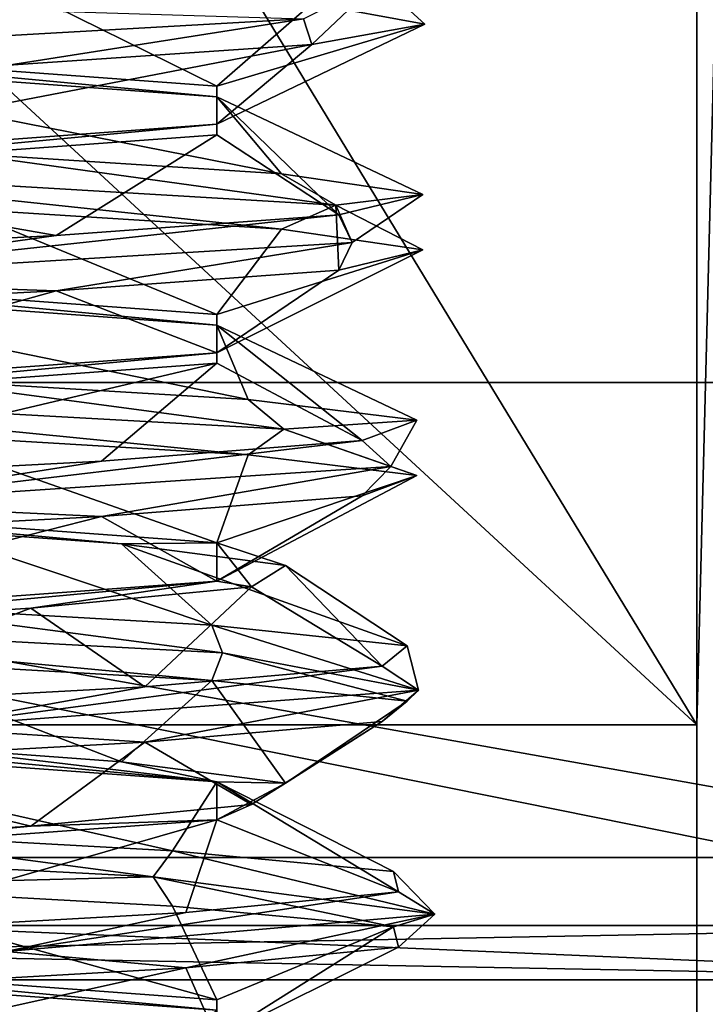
# Model space of a CAD drawing. Header units: millimetres. Extents: x -50 to 50, y -120 to 419.
# Tile 224 of 241: x 1.13 to 3.53, y 374.27 to 377.72. Entities that reach past the tile are written whole.
import ezdxf

# ---------------------------------------------------------------- set-up
doc = ezdxf.new("R2010")
doc.units = ezdxf.units.MM
doc.header["$LTSCALE"] = 81.481481
for name, color, linetype in [('164', 7, 'CONTINUOUS'), ('165', 7, 'CONTINUOUS'), ('180', 7, 'CONTINUOUS'), ('182', 7, 'CONTINUOUS'), ('188', 7, 'CONTINUOUS'), ('189', 7, 'CONTINUOUS'), ('191', 7, 'CONTINUOUS'), ('194', 7, 'CONTINUOUS'), ('205', 7, 'CONTINUOUS'), ('206', 7, 'CONTINUOUS'), ('2451', 7, 'CONTINUOUS'), ('2595', 7, 'CONTINUOUS'), ('2621', 7, 'CONTINUOUS'), ('2760', 7, 'CONTINUOUS'), ('2761', 7, 'CONTINUOUS'), ('2762', 7, 'CONTINUOUS'), ('2763', 7, 'CONTINUOUS'), ('2764', 7, 'CONTINUOUS'), ('2765', 7, 'CONTINUOUS'), ('2834', 7, 'CONTINUOUS'), ('2835', 7, 'CONTINUOUS'), ('2836', 7, 'CONTINUOUS'), ('2837', 7, 'CONTINUOUS'), ('2838', 7, 'CONTINUOUS')]:
    doc.layers.add(name, color=color, linetype=linetype)

msp = doc.modelspace()

# ---------------------------------------------------------------- linework, layer by layer
at = {"layer": '164', "linetype": 'CONTINUOUS'}
for points in [[(6.4894, 370.0278), (-6.4894, 370.0278), (-16.9894, 377.6565), (6.4894, 370.0278)], [(6.4894, 370.0278), (-16.9894, 377.6565), (-5.0833, 374.3551), (6.4894, 370.0278)], [(5.0833, 374.3551), (6.4894, 370.0278), (-5.0833, 374.3551), (5.0833, 374.3551)]]:
    msp.add_3dface(points, dxfattribs=at)
at = {"layer": '165', "linetype": 'CONTINUOUS'}
for points in [[(-5.0215, 374.5453, 2.3), (5.0215, 374.5453, 2.3), (-5.0215, 374.5453, 0.2), (-5.0215, 374.5453, 2.3)], [(-5.0215, 374.5453, 0.2), (5.0215, 374.5453, 2.3), (5.0215, 374.5453, 0.2), (-5.0215, 374.5453, 0.2)]]:
    msp.add_3dface(points, dxfattribs=at)
at = {"layer": '180', "linetype": 'CONTINUOUS'}
for points in [[(5.0833, 374.3551, 2.5), (-5.0215, 374.5453, 2.3), (-5.0833, 374.3551, 2.5), (5.0833, 374.3551, 2.5)], [(5.0215, 374.5453, 2.3), (-5.0215, 374.5453, 2.3), (5.0833, 374.3551, 2.5), (5.0215, 374.5453, 2.3)]]:
    msp.add_3dface(points, dxfattribs=at)
at = {"layer": '182', "linetype": 'CONTINUOUS'}
for points in [[(5.0833, 374.3551), (-5.0833, 374.3551), (5.0215, 374.5453, 0.2), (5.0833, 374.3551)], [(-5.0833, 374.3551), (-5.0215, 374.5453, 0.2), (5.0215, 374.5453, 0.2), (-5.0833, 374.3551)]]:
    msp.add_3dface(points, dxfattribs=at)
at = {"layer": '188', "linetype": 'CONTINUOUS'}
for points in [[(5.0833, 374.3551, 2.5), (-5.0833, 374.3551, 2.5), (-4.9443, 374.7831, 2.5), (5.0833, 374.3551, 2.5)], [(4.9443, 374.7831, 2.5), (5.0833, 374.3551, 2.5), (-4.9443, 374.7831, 2.5), (4.9443, 374.7831, 2.5)]]:
    msp.add_3dface(points, dxfattribs=at)
at = {"layer": '189', "linetype": 'CONTINUOUS'}
for points in [[(4.9443, 374.7831, 2.5), (-4.9443, 374.7831, 2.5), (4.9443, 374.7831), (4.9443, 374.7831, 2.5)], [(4.9443, 374.7831), (-4.9443, 374.7831, 2.5), (-4.9443, 374.7831), (4.9443, 374.7831)]]:
    msp.add_3dface(points, dxfattribs=at)
at = {"layer": '191', "linetype": 'CONTINUOUS'}
for points in [[(4.4035, 376.4474), (-4.4035, 376.4474), (4.4035, 376.4474, 4), (4.4035, 376.4474)], [(4.4035, 376.4474, 4), (-4.4035, 376.4474), (-4.4035, 376.4474, 4), (4.4035, 376.4474, 4)]]:
    msp.add_3dface(points, dxfattribs=at)
at = {"layer": '194', "linetype": 'CONTINUOUS'}
for points in [[(-5.6244, 372.6909, 6), (5.6244, 372.6909, 6), (-5.0215, 374.5453, 6), (-5.6244, 372.6909, 6)], [(-5.0215, 374.5453, 6), (5.6244, 372.6909, 6), (5.0215, 374.5453, 6), (-5.0215, 374.5453, 6)]]:
    msp.add_3dface(points, dxfattribs=at)
at = {"layer": '205', "linetype": 'CONTINUOUS'}
for points in [[(-4.4035, 376.4474, 4), (-5.0215, 374.5453, 6), (5.0215, 374.5453, 6), (-4.4035, 376.4474, 4)], [(4.4035, 376.4474, 4), (-4.4035, 376.4474, 4), (5.0215, 374.5453, 6), (4.4035, 376.4474, 4)]]:
    msp.add_3dface(points, dxfattribs=at)
at = {"layer": '206', "linetype": 'CONTINUOUS'}
for points in [[(4.9443, 374.7831), (-4.9443, 374.7831), (-4.4035, 376.4474), (4.9443, 374.7831)], [(4.9443, 374.7831), (-4.4035, 376.4474), (4.4035, 376.4474), (4.9443, 374.7831)]]:
    msp.add_3dface(points, dxfattribs=at)
at = {"layer": '2451', "linetype": 'CONTINUOUS'}
for points in [[(-7.2622, 367.6503, 71), (7.2622, 367.6503, 71), (-7.2622, 412.3497, 71), (-7.2622, 367.6503, 71)], [(-7.2622, 412.3497, 71), (7.2622, 367.6503, 71), (7.2622, 412.3497, 71), (-7.2622, 412.3497, 71)]]:
    msp.add_3dface(points, dxfattribs=at)
at = {"layer": '2595', "linetype": 'CONTINUOUS'}
for points in [[(0, 381, 59), (3.5, 375.2476, 59), (-3.5, 381.7084, 59), (0, 381, 59)], [(-3.5, 381.7084, 59), (3.5, 375.2476, 59), (-3.5, 375.2476, 59), (-3.5, 381.7084, 59)], [(3.5, 381.7084, 59), (3.5, 375.2476, 59), (0, 381, 59), (3.5, 381.7084, 59)], [(3.5, 368.7868, 59), (-3.5, 368.7868, 59), (-3.5, 375.2476, 59), (3.5, 368.7868, 59)], [(3.5, 375.2476, 59), (3.5, 368.7868, 59), (-3.5, 375.2476, 59), (3.5, 375.2476, 59)]]:
    msp.add_3dface(points, dxfattribs=at)
at = {"layer": '2621', "linetype": 'CONTINUOUS'}
for points in [[(3.5, 368.7868, 59), (3.5, 375.2476, 59), (3.6672, 381.805, 59.0288), (3.5, 368.7868, 59)], [(3.5, 368.7868, 59), (3.6672, 381.805, 59.0288), (3.6362, 368.8649, 59.0189), (3.5, 368.7868, 59)], [(3.5, 375.2476, 59), (3.5, 381.7084, 59), (3.6672, 381.805, 59.0288), (3.5, 375.2476, 59)]]:
    msp.add_3dface(points, dxfattribs=at)
at = {"layer": '2760', "linetype": 'CONTINUOUS'}
for points in [[(1.8385, 375.5, 62.1615), (2.5249, 375.3693, 64.6205), (1.8009, 375.597, 62.1991), (1.8385, 375.5, 62.1615)], [(1.8009, 375.597, 62.1991), (2.5249, 375.3693, 64.6205), (2.4849, 375.5251, 63.442), (1.8009, 375.597, 62.1991)], [(2.4849, 375.5251, 63.442), (2.5249, 375.3693, 64.6205), (2.3979, 375.4532, 64.858), (2.4849, 375.5251, 63.442)], [(2.4849, 375.3311, 63.442), (1.8385, 375.5, 62.1615), (1.8009, 375.403, 62.1991), (2.4849, 375.3311, 63.442)], [(2.5249, 375.3693, 64.6205), (1.8385, 375.5, 62.1615), (2.4849, 375.3311, 63.442), (2.5249, 375.3693, 64.6205)], [(2.5249, 375.3693, 64.6205), (0.7769, 375.2386, 66.4812), (2.3979, 375.4532, 64.858), (2.5249, 375.3693, 64.6205)], [(2.3979, 375.4532, 64.858), (0.7769, 375.2386, 66.4812), (1.5669, 375.3814, 66.0078), (2.3979, 375.4532, 64.858)], [(1.5669, 375.3814, 66.0078), (0.7769, 375.2386, 66.4812), (0.2496, 375.3095, 66.5345), (1.5669, 375.3814, 66.0078)], [(0.7769, 375.2386, 66.4812), (2.5249, 375.3693, 64.6205), (1.5669, 375.1874, 66.0078), (0.7769, 375.2386, 66.4812)], [(1.5669, 375.1874, 66.0078), (2.5249, 375.3693, 64.6205), (2.3979, 375.2593, 64.858), (1.5669, 375.1874, 66.0078)], [(2.3979, 375.2593, 64.858), (2.5249, 375.3693, 64.6205), (2.4849, 375.3311, 63.442), (2.3979, 375.2593, 64.858)], [(0.2496, 375.1155, 66.5345), (0.7769, 375.2386, 66.4812), (1.5669, 375.1874, 66.0078), (0.2496, 375.1155, 66.5345)], [(-0.9303, 374.8466, 61.5721), (1.595, 374.7159, 61.9467), (0.3737, 374.8782, 61.4808), (-0.9303, 374.8466, 61.5721)], [(0.3737, 374.8782, 61.4808), (1.595, 374.7159, 61.9467), (1.6635, 374.8064, 62.0715), (0.3737, 374.8782, 61.4808)], [(1.595, 374.7159, 61.9467), (-0.9303, 374.8466, 61.5721), (0.3737, 374.6843, 61.4808), (1.595, 374.7159, 61.9467)], [(1.595, 374.7159, 61.9467), (2.5825, 374.5852, 64.301), (1.6635, 374.8064, 62.0715), (1.595, 374.7159, 61.9467)], [(1.6635, 374.8064, 62.0715), (2.5825, 374.5852, 64.301), (2.4371, 374.7345, 63.2607), (1.6635, 374.8064, 62.0715)], [(2.4371, 374.7345, 63.2607), (2.5825, 374.5852, 64.301), (2.4545, 374.6626, 64.6793), (2.4371, 374.7345, 63.2607)], [(1.6635, 374.6124, 62.0715), (1.595, 374.7159, 61.9467), (0.3737, 374.6843, 61.4808), (1.6635, 374.6124, 62.0715)], [(2.5825, 374.5852, 64.301), (1.595, 374.7159, 61.9467), (2.4371, 374.5405, 63.2607), (2.5825, 374.5852, 64.301)], [(2.4371, 374.5405, 63.2607), (1.595, 374.7159, 61.9467), (1.6635, 374.6124, 62.0715), (2.4371, 374.5405, 63.2607)], [(2.5825, 374.5852, 64.301), (1.0801, 374.4545, 66.365), (2.4545, 374.6626, 64.6793), (2.5825, 374.5852, 64.301)], [(2.4545, 374.6626, 64.6793), (1.0801, 374.4545, 66.365), (1.7103, 374.5907, 65.887), (2.4545, 374.6626, 64.6793)], [(1.7103, 374.5907, 65.887), (1.0801, 374.4545, 66.365), (0.4354, 374.5189, 66.5093), (1.7103, 374.5907, 65.887)], [(1.0801, 374.4545, 66.365), (2.5825, 374.5852, 64.301), (1.7103, 374.3968, 65.887), (1.0801, 374.4545, 66.365)], [(1.7103, 374.3968, 65.887), (2.5825, 374.5852, 64.301), (2.4545, 374.4686, 64.6793), (1.7103, 374.3968, 65.887)], [(2.4545, 374.4686, 64.6793), (2.5825, 374.5852, 64.301), (2.4371, 374.5405, 63.2607), (2.4545, 374.4686, 64.6793)], [(0.4354, 374.3249, 66.5093), (1.0801, 374.4545, 66.365), (1.7103, 374.3968, 65.887), (0.4354, 374.3249, 66.5093)]]:
    msp.add_3dface(points, dxfattribs=at)
at = {"layer": '2761', "linetype": 'CONTINUOUS'}
for points in [[(2.0595, 375.0434, 63.5897), (1.8009, 375.403, 62.1991), (1.4849, 375.1184, 62.5151), (2.0595, 375.0434, 63.5897)], [(2.4849, 375.3311, 63.442), (1.8009, 375.403, 62.1991), (2.0595, 375.0434, 63.5897), (2.4849, 375.3311, 63.442)], [(2.3979, 375.2593, 64.858), (2.4849, 375.3311, 63.442), (2.0595, 375.0434, 63.5897), (2.3979, 375.2593, 64.858)], [(1.5669, 375.1874, 66.0078), (2.3979, 375.2593, 64.858), (1.9403, 374.9684, 64.8032), (1.5669, 375.1874, 66.0078)], [(1.9403, 374.9684, 64.8032), (2.3979, 375.2593, 64.858), (2.0595, 375.0434, 63.5897), (1.9403, 374.9684, 64.8032)], [(0.2496, 375.1155, 66.5345), (1.5669, 375.1874, 66.0078), (1.1669, 374.8934, 65.746), (0.2496, 375.1155, 66.5345)], [(1.1669, 374.8934, 65.746), (1.5669, 375.1874, 66.0078), (1.9403, 374.9684, 64.8032), (1.1669, 374.8934, 65.746)], [(0, 374.8184, 66.1), (0.2496, 375.1155, 66.5345), (1.1669, 374.8934, 65.746), (0, 374.8184, 66.1)], [(1.8189, 374.285, 62.9505), (0.3737, 374.6843, 61.4808), (0, 374.4184, 61.9), (1.8189, 374.285, 62.9505)], [(1.6635, 374.6124, 62.0715), (0.3737, 374.6843, 61.4808), (1.8189, 374.285, 62.9505), (1.6635, 374.6124, 62.0715)], [(2.4371, 374.5405, 63.2607), (1.6635, 374.6124, 62.0715), (1.8189, 374.285, 62.9505), (2.4371, 374.5405, 63.2607)], [(2.4545, 374.4686, 64.6793), (2.4371, 374.5405, 63.2607), (1.8189, 374.1517, 65.0495), (2.4545, 374.4686, 64.6793)], [(1.8189, 374.1517, 65.0495), (2.4371, 374.5405, 63.2607), (1.8189, 374.285, 62.9505), (1.8189, 374.1517, 65.0495)], [(1.7103, 374.3968, 65.887), (2.4545, 374.4686, 64.6793), (1.8189, 374.1517, 65.0495), (1.7103, 374.3968, 65.887)], [(0.4354, 374.3249, 66.5093), (1.7103, 374.3968, 65.887), (0, 374.0184, 66.1), (0.4354, 374.3249, 66.5093)], [(0, 374.0184, 66.1), (1.7103, 374.3968, 65.887), (1.8189, 374.1517, 65.0495), (0, 374.0184, 66.1)]]:
    msp.add_3dface(points, dxfattribs=at)
at = {"layer": '2762', "linetype": 'CONTINUOUS'}
for points in [[(1.8009, 375.597, 62.1991), (2.4849, 375.5251, 63.442), (1.4849, 375.8816, 62.5151), (1.8009, 375.597, 62.1991)], [(1.4849, 375.8816, 62.5151), (2.4849, 375.5251, 63.442), (2.0595, 375.8067, 63.5897), (1.4849, 375.8816, 62.5151)], [(2.0595, 375.8067, 63.5897), (2.3979, 375.4532, 64.858), (1.9403, 375.7317, 64.8032), (2.0595, 375.8067, 63.5897)], [(2.4849, 375.5251, 63.442), (2.3979, 375.4532, 64.858), (2.0595, 375.8067, 63.5897), (2.4849, 375.5251, 63.442)], [(1.9403, 375.7317, 64.8032), (1.5669, 375.3814, 66.0078), (1.1669, 375.6566, 65.746), (1.9403, 375.7317, 64.8032)], [(2.3979, 375.4532, 64.858), (1.5669, 375.3814, 66.0078), (1.9403, 375.7317, 64.8032), (2.3979, 375.4532, 64.858)], [(1.1669, 375.6566, 65.746), (0.2496, 375.3095, 66.5345), (0, 375.5816, 66.1), (1.1669, 375.6566, 65.746)], [(1.5669, 375.3814, 66.0078), (0.2496, 375.3095, 66.5345), (1.1669, 375.6566, 65.746), (1.5669, 375.3814, 66.0078)], [(0.3737, 374.8782, 61.4808), (1.6635, 374.8064, 62.0715), (0, 375.1816, 61.9), (0.3737, 374.8782, 61.4808)], [(0, 375.1816, 61.9), (1.6635, 374.8064, 62.0715), (1.8189, 375.0483, 62.9505), (0, 375.1816, 61.9)], [(1.6635, 374.8064, 62.0715), (2.4371, 374.7345, 63.2607), (1.8189, 375.0483, 62.9505), (1.6635, 374.8064, 62.0715)], [(2.4371, 374.7345, 63.2607), (2.4545, 374.6626, 64.6793), (1.8189, 375.0483, 62.9505), (2.4371, 374.7345, 63.2607)], [(1.8189, 375.0483, 62.9505), (2.4545, 374.6626, 64.6793), (1.8189, 374.915, 65.0495), (1.8189, 375.0483, 62.9505)], [(1.8189, 374.915, 65.0495), (0.4354, 374.5189, 66.5093), (0, 374.7816, 66.1), (1.8189, 374.915, 65.0495)], [(1.7103, 374.5907, 65.887), (0.4354, 374.5189, 66.5093), (1.8189, 374.915, 65.0495), (1.7103, 374.5907, 65.887)], [(2.4545, 374.6626, 64.6793), (1.7103, 374.5907, 65.887), (1.8189, 374.915, 65.0495), (2.4545, 374.6626, 64.6793)], [(0.1874, 374.0876, 61.4601), (1.5171, 374.0157, 61.9544), (0, 374.3816, 61.9), (0.1874, 374.0876, 61.4601)], [(0, 374.3816, 61.9), (1.5171, 374.0157, 61.9544), (1.8188, 374.2483, 62.9503), (0, 374.3816, 61.9)]]:
    msp.add_3dface(points, dxfattribs=at)
at = {"layer": '2763', "linetype": 'CONTINUOUS'}
for points in [[(2.1224, 377.7216, 65.5018), (2.3839, 377.8523, 62.9623), (2.1517, 377.6311, 65.3625), (2.1224, 377.7216, 65.5018)], [(2.1517, 377.6311, 65.3625), (2.3839, 377.8523, 62.9623), (2.5468, 377.703, 64), (2.1517, 377.6311, 65.3625)], [(2.5468, 377.703, 64), (2.3839, 377.8523, 62.9623), (2.1517, 377.7749, 62.6375), (2.5468, 377.703, 64)], [(2.1224, 377.7216, 65.5018), (-0.1855, 377.5909, 66.5934), (1.0889, 377.7532, 66.3023), (2.1224, 377.7216, 65.5018)], [(-0.1855, 377.5909, 66.5934), (2.1224, 377.7216, 65.5018), (1.0889, 377.5593, 66.3023), (-0.1855, 377.5909, 66.5934)], [(1.0889, 377.5593, 66.3023), (2.1224, 377.7216, 65.5018), (2.1517, 377.6311, 65.3625), (1.0889, 377.5593, 66.3023)], [(0.0232, 377.1989, 61.4001), (2.236, 377.0682, 62.6733), (0.9166, 377.2501, 61.6239), (0.0232, 377.1989, 61.4001)], [(0.9166, 377.2501, 61.6239), (2.236, 377.0682, 62.6733), (2.0456, 377.1782, 62.4829), (0.9166, 377.2501, 61.6239)], [(2.236, 377.0682, 62.6733), (0.0232, 377.1989, 61.4001), (2.0456, 376.9843, 62.4829), (2.236, 377.0682, 62.6733)], [(2.0456, 376.9843, 62.4829), (0.0232, 377.1989, 61.4001), (0.9166, 377.0561, 61.6239), (2.0456, 376.9843, 62.4829)], [(2.0456, 377.1782, 62.4829), (2.236, 377.0682, 62.6733), (2.5399, 377.1064, 63.8126), (2.0456, 377.1782, 62.4829)], [(2.236, 377.0682, 62.6733), (2.293, 376.9375, 65.2256), (2.5399, 377.1064, 63.8126), (2.236, 377.0682, 62.6733)], [(2.5399, 377.1064, 63.8126), (2.293, 376.9375, 65.2256), (2.2461, 377.0345, 65.2005), (2.5399, 377.1064, 63.8126)], [(2.5399, 376.9124, 63.8126), (2.236, 377.0682, 62.6733), (2.0456, 376.9843, 62.4829), (2.5399, 376.9124, 63.8126)], [(2.293, 376.9375, 65.2256), (2.236, 377.0682, 62.6733), (2.2461, 376.8405, 65.2005), (2.293, 376.9375, 65.2256)], [(2.2461, 376.8405, 65.2005), (2.236, 377.0682, 62.6733), (2.5399, 376.9124, 63.8126), (2.2461, 376.8405, 65.2005)], [(2.293, 376.9375, 65.2256), (0.1392, 376.8068, 66.5963), (2.2461, 377.0345, 65.2005), (2.293, 376.9375, 65.2256)], [(2.2461, 377.0345, 65.2005), (0.1392, 376.8068, 66.5963), (1.2553, 376.9626, 66.2159), (2.2461, 377.0345, 65.2005)], [(1.2553, 376.9626, 66.2159), (0.1392, 376.8068, 66.5963), (-0.125, 376.8907, 66.5437), (1.2553, 376.9626, 66.2159)], [(0.1392, 376.8068, 66.5963), (2.293, 376.9375, 65.2256), (1.2553, 376.7686, 66.2159), (0.1392, 376.8068, 66.5963)], [(1.2553, 376.7686, 66.2159), (2.293, 376.9375, 65.2256), (2.2461, 376.8405, 65.2005), (1.2553, 376.7686, 66.2159)], [(-0.125, 376.6968, 66.5437), (0.1392, 376.8068, 66.5963), (1.2553, 376.7686, 66.2159), (-0.125, 376.6968, 66.5437)], [(-0.301, 376.4148, 61.4175), (2.0533, 376.2841, 62.405), (0.7393, 376.4595, 61.5629), (-0.301, 376.4148, 61.4175)], [(0.7393, 376.4595, 61.5629), (2.0533, 376.2841, 62.405), (1.9285, 376.3876, 62.3365), (0.7393, 376.4595, 61.5629)], [(2.0533, 376.2841, 62.405), (-0.301, 376.4148, 61.4175), (1.9285, 376.1936, 62.3365), (2.0533, 376.2841, 62.405)], [(1.9285, 376.1936, 62.3365), (-0.301, 376.4148, 61.4175), (0.7393, 376.2655, 61.5629), (1.9285, 376.1936, 62.3365)], [(1.9285, 376.3876, 62.3365), (2.0533, 376.2841, 62.405), (2.5192, 376.3157, 63.6263), (1.9285, 376.3876, 62.3365)], [(2.0533, 376.2841, 62.405), (2.4279, 376.1534, 64.9303), (2.5192, 376.3157, 63.6263), (2.0533, 376.2841, 62.405)], [(2.5192, 376.3157, 63.6263), (2.4279, 376.1534, 64.9303), (2.3283, 376.2439, 65.0321), (2.5192, 376.3157, 63.6263)], [(2.5192, 376.1218, 63.6263), (2.0533, 376.2841, 62.405), (1.9285, 376.1936, 62.3365), (2.5192, 376.1218, 63.6263)], [(2.4279, 376.1534, 64.9303), (2.0533, 376.2841, 62.405), (2.5192, 376.1218, 63.6263), (2.4279, 376.1534, 64.9303)], [(2.4279, 376.1534, 64.9303), (0.4616, 376.0227, 66.5587), (2.3283, 376.2439, 65.0321), (2.4279, 376.1534, 64.9303)], [(2.3283, 376.2439, 65.0321), (0.4616, 376.0227, 66.5587), (1.4149, 376.172, 66.1176), (2.3283, 376.2439, 65.0321)], [(1.4149, 376.172, 66.1176), (0.4616, 376.0227, 66.5587), (0.0625, 376.1001, 66.546), (1.4149, 376.172, 66.1176)], [(0.4616, 376.0227, 66.5587), (2.4279, 376.1534, 64.9303), (1.4149, 375.978, 66.1176), (0.4616, 376.0227, 66.5587)], [(1.4149, 375.978, 66.1176), (2.4279, 376.1534, 64.9303), (2.3283, 376.0499, 65.0321), (1.4149, 375.978, 66.1176)], [(2.3283, 376.0499, 65.0321), (2.4279, 376.1534, 64.9303), (2.5192, 376.1218, 63.6263), (2.3283, 376.0499, 65.0321)], [(0.0625, 375.9061, 66.546), (0.4616, 376.0227, 66.5587), (1.4149, 375.978, 66.1176), (0.0625, 375.9061, 66.546)], [(-0.6205, 375.6307, 61.4751), (1.8385, 375.5, 62.1615), (0.558, 375.6689, 61.5151), (-0.6205, 375.6307, 61.4751)], [(1.8385, 375.5, 62.1615), (1.8009, 375.597, 62.1991), (0.558, 375.6689, 61.5151), (1.8385, 375.5, 62.1615)], [(1.8009, 375.403, 62.1991), (1.8385, 375.5, 62.1615), (-0.6205, 375.6307, 61.4751), (1.8009, 375.403, 62.1991)], [(1.8009, 375.403, 62.1991), (-0.6205, 375.6307, 61.4751), (0.558, 375.4749, 61.5151), (1.8009, 375.403, 62.1991)]]:
    msp.add_3dface(points, dxfattribs=at)
at = {"layer": '2764', "linetype": 'CONTINUOUS'}
for points in [[(1.8184, 377.4851, 62.9495), (1.0889, 377.8468, 61.6977), (0, 377.6184, 61.9), (1.8184, 377.4851, 62.9495)], [(2.1517, 377.7749, 62.6375), (1.0889, 377.8468, 61.6977), (1.8184, 377.4851, 62.9495), (2.1517, 377.7749, 62.6375)], [(2.5468, 377.703, 64), (2.1517, 377.7749, 62.6375), (1.8184, 377.4851, 62.9495), (2.5468, 377.703, 64)], [(1.8188, 377.3517, 65.0497), (2.5468, 377.703, 64), (1.8184, 377.4851, 62.9495), (1.8188, 377.3517, 65.0497)], [(2.1517, 377.6311, 65.3625), (2.5468, 377.703, 64), (1.8188, 377.3517, 65.0497), (2.1517, 377.6311, 65.3625)], [(1.0889, 377.5593, 66.3023), (2.1517, 377.6311, 65.3625), (0, 377.2184, 66.1), (1.0889, 377.5593, 66.3023)], [(0, 377.2184, 66.1), (2.1517, 377.6311, 65.3625), (1.8188, 377.3517, 65.0497), (0, 377.2184, 66.1)], [(1.819, 376.685, 62.9505), (0.9166, 377.0561, 61.6239), (0, 376.8184, 61.9), (1.819, 376.685, 62.9505)], [(2.0456, 376.9843, 62.4829), (0.9166, 377.0561, 61.6239), (1.819, 376.685, 62.9505), (2.0456, 376.9843, 62.4829)], [(2.5399, 376.9124, 63.8126), (2.0456, 376.9843, 62.4829), (1.819, 376.685, 62.9505), (2.5399, 376.9124, 63.8126)], [(2.2461, 376.8405, 65.2005), (2.5399, 376.9124, 63.8126), (1.8185, 376.5517, 65.0503), (2.2461, 376.8405, 65.2005)], [(1.8185, 376.5517, 65.0503), (2.5399, 376.9124, 63.8126), (1.819, 376.685, 62.9505), (1.8185, 376.5517, 65.0503)], [(1.2553, 376.7686, 66.2159), (2.2461, 376.8405, 65.2005), (1.8185, 376.5517, 65.0503), (1.2553, 376.7686, 66.2159)], [(-0.125, 376.6968, 66.5437), (1.2553, 376.7686, 66.2159), (0, 376.4184, 66.1), (-0.125, 376.6968, 66.5437)], [(0, 376.4184, 66.1), (1.2553, 376.7686, 66.2159), (1.8185, 376.5517, 65.0503), (0, 376.4184, 66.1)], [(1.8185, 375.8851, 62.9497), (0.7393, 376.2655, 61.5629), (0, 376.0184, 61.9), (1.8185, 375.8851, 62.9497)], [(1.9285, 376.1936, 62.3365), (0.7393, 376.2655, 61.5629), (1.8185, 375.8851, 62.9497), (1.9285, 376.1936, 62.3365)], [(2.5192, 376.1218, 63.6263), (1.9285, 376.1936, 62.3365), (1.8185, 375.8851, 62.9497), (2.5192, 376.1218, 63.6263)], [(2.3283, 376.0499, 65.0321), (2.5192, 376.1218, 63.6263), (1.8184, 375.7517, 65.0505), (2.3283, 376.0499, 65.0321)], [(1.8184, 375.7517, 65.0505), (2.5192, 376.1218, 63.6263), (1.8185, 375.8851, 62.9497), (1.8184, 375.7517, 65.0505)], [(1.4149, 375.978, 66.1176), (2.3283, 376.0499, 65.0321), (1.8184, 375.7517, 65.0505), (1.4149, 375.978, 66.1176)], [(0.0625, 375.9061, 66.546), (1.4149, 375.978, 66.1176), (0, 375.6184, 66.1), (0.0625, 375.9061, 66.546)], [(0, 375.6184, 66.1), (1.4149, 375.978, 66.1176), (1.8184, 375.7517, 65.0505), (0, 375.6184, 66.1)], [(1.4849, 375.1184, 62.5151), (1.8009, 375.403, 62.1991), (0.558, 375.4749, 61.5151), (1.4849, 375.1184, 62.5151)], [(1.4849, 375.1184, 62.5151), (0.558, 375.4749, 61.5151), (0.8036, 375.1684, 62.0599), (1.4849, 375.1184, 62.5151)]]:
    msp.add_3dface(points, dxfattribs=at)
at = {"layer": '2765', "linetype": 'CONTINUOUS'}
for points in [[(0.9166, 377.2501, 61.6239), (2.0456, 377.1782, 62.4829), (0, 377.5816, 61.9), (0.9166, 377.2501, 61.6239)], [(0, 377.5816, 61.9), (2.0456, 377.1782, 62.4829), (1.819, 377.4483, 62.9505), (0, 377.5816, 61.9)], [(1.819, 377.4483, 62.9505), (2.2461, 377.0345, 65.2005), (1.8185, 377.3149, 65.0503), (1.819, 377.4483, 62.9505)], [(2.0456, 377.1782, 62.4829), (2.5399, 377.1064, 63.8126), (1.819, 377.4483, 62.9505), (2.0456, 377.1782, 62.4829)], [(2.5399, 377.1064, 63.8126), (2.2461, 377.0345, 65.2005), (1.819, 377.4483, 62.9505), (2.5399, 377.1064, 63.8126)], [(1.8185, 377.3149, 65.0503), (1.2553, 376.9626, 66.2159), (0, 377.1816, 66.1), (1.8185, 377.3149, 65.0503)], [(2.2461, 377.0345, 65.2005), (1.2553, 376.9626, 66.2159), (1.8185, 377.3149, 65.0503), (2.2461, 377.0345, 65.2005)], [(1.2553, 376.9626, 66.2159), (-0.125, 376.8907, 66.5437), (0, 377.1816, 66.1), (1.2553, 376.9626, 66.2159)], [(0.7393, 376.4595, 61.5629), (1.9285, 376.3876, 62.3365), (0, 376.7816, 61.9), (0.7393, 376.4595, 61.5629)], [(0, 376.7816, 61.9), (1.9285, 376.3876, 62.3365), (1.8185, 376.6483, 62.9497), (0, 376.7816, 61.9)], [(1.8185, 376.6483, 62.9497), (2.3283, 376.2439, 65.0321), (1.8184, 376.5149, 65.0505), (1.8185, 376.6483, 62.9497)], [(1.9285, 376.3876, 62.3365), (2.5192, 376.3157, 63.6263), (1.8185, 376.6483, 62.9497), (1.9285, 376.3876, 62.3365)], [(2.5192, 376.3157, 63.6263), (2.3283, 376.2439, 65.0321), (1.8185, 376.6483, 62.9497), (2.5192, 376.3157, 63.6263)], [(1.8184, 376.5149, 65.0505), (0.0625, 376.1001, 66.546), (0, 376.3816, 66.1), (1.8184, 376.5149, 65.0505)], [(1.4149, 376.172, 66.1176), (0.0625, 376.1001, 66.546), (1.8184, 376.5149, 65.0505), (1.4149, 376.172, 66.1176)], [(2.3283, 376.2439, 65.0321), (1.4149, 376.172, 66.1176), (1.8184, 376.5149, 65.0505), (2.3283, 376.2439, 65.0321)], [(0.558, 375.6689, 61.5151), (1.8009, 375.597, 62.1991), (0.8036, 375.9316, 62.0599), (0.558, 375.6689, 61.5151)], [(1.8009, 375.597, 62.1991), (1.4849, 375.8816, 62.5151), (0.8036, 375.9316, 62.0599), (1.8009, 375.597, 62.1991)]]:
    msp.add_3dface(points, dxfattribs=at)
at = {"layer": '2834', "linetype": 'CONTINUOUS'}
for points in [[(1.8189, 374.285, 62.9505), (0, 374.4184, 61.9), (1.8188, 374.2483, 62.9503), (1.8189, 374.285, 62.9505)], [(0, 374.4184, 61.9), (0, 374.3816, 61.9), (1.8188, 374.2483, 62.9503), (0, 374.4184, 61.9)], [(1.8189, 374.1517, 65.0495), (1.8189, 374.285, 62.9505), (1.8184, 374.1149, 65.0505), (1.8189, 374.1517, 65.0495)], [(1.8189, 374.285, 62.9505), (1.8188, 374.2483, 62.9503), (1.8184, 374.1149, 65.0505), (1.8189, 374.285, 62.9505)]]:
    msp.add_3dface(points, dxfattribs=at)
at = {"layer": '2835', "linetype": 'CONTINUOUS'}
for points in [[(0, 375.1816, 61.9), (1.8189, 375.0483, 62.9505), (0, 375.2184, 61.9), (0, 375.1816, 61.9)], [(1.8189, 375.0483, 62.9505), (0.8036, 375.1684, 62.0599), (0, 375.2184, 61.9), (1.8189, 375.0483, 62.9505)], [(1.8189, 375.0483, 62.9505), (1.4849, 375.1184, 62.5151), (0.8036, 375.1684, 62.0599), (1.8189, 375.0483, 62.9505)], [(2.0595, 375.0434, 63.5897), (1.4849, 375.1184, 62.5151), (1.8189, 375.0483, 62.9505), (2.0595, 375.0434, 63.5897)], [(2.0595, 375.0434, 63.5897), (1.8189, 375.0483, 62.9505), (1.8189, 374.915, 65.0495), (2.0595, 375.0434, 63.5897)], [(1.9403, 374.9684, 64.8032), (2.0595, 375.0434, 63.5897), (1.8189, 374.915, 65.0495), (1.9403, 374.9684, 64.8032)], [(1.1669, 374.8934, 65.746), (1.9403, 374.9684, 64.8032), (1.8189, 374.915, 65.0495), (1.1669, 374.8934, 65.746)], [(1.1669, 374.8934, 65.746), (1.8189, 374.915, 65.0495), (0, 374.7816, 66.1), (1.1669, 374.8934, 65.746)], [(0, 374.8184, 66.1), (1.1669, 374.8934, 65.746), (0, 374.7816, 66.1), (0, 374.8184, 66.1)]]:
    msp.add_3dface(points, dxfattribs=at)
at = {"layer": '2836', "linetype": 'CONTINUOUS'}
for points in [[(1.4849, 375.8816, 62.5151), (1.8185, 375.8851, 62.9497), (0, 376.0184, 61.9), (1.4849, 375.8816, 62.5151)], [(1.4849, 375.8816, 62.5151), (0, 376.0184, 61.9), (0.8036, 375.9316, 62.0599), (1.4849, 375.8816, 62.5151)], [(1.4849, 375.8816, 62.5151), (2.0595, 375.8067, 63.5897), (1.8185, 375.8851, 62.9497), (1.4849, 375.8816, 62.5151)], [(1.9403, 375.7317, 64.8032), (1.8184, 375.7517, 65.0505), (1.8185, 375.8851, 62.9497), (1.9403, 375.7317, 64.8032)], [(2.0595, 375.8067, 63.5897), (1.9403, 375.7317, 64.8032), (1.8185, 375.8851, 62.9497), (2.0595, 375.8067, 63.5897)], [(1.1669, 375.6566, 65.746), (0, 375.5816, 66.1), (1.8184, 375.7517, 65.0505), (1.1669, 375.6566, 65.746)], [(0, 375.5816, 66.1), (0, 375.6184, 66.1), (1.8184, 375.7517, 65.0505), (0, 375.5816, 66.1)], [(1.9403, 375.7317, 64.8032), (1.1669, 375.6566, 65.746), (1.8184, 375.7517, 65.0505), (1.9403, 375.7317, 64.8032)]]:
    msp.add_3dface(points, dxfattribs=at)
at = {"layer": '2837', "linetype": 'CONTINUOUS'}
for points in [[(1.819, 376.685, 62.9505), (0, 376.8184, 61.9), (1.8185, 376.6483, 62.9497), (1.819, 376.685, 62.9505)], [(0, 376.8184, 61.9), (0, 376.7816, 61.9), (1.8185, 376.6483, 62.9497), (0, 376.8184, 61.9)], [(1.8185, 376.5517, 65.0503), (1.819, 376.685, 62.9505), (1.8184, 376.5149, 65.0505), (1.8185, 376.5517, 65.0503)], [(1.819, 376.685, 62.9505), (1.8185, 376.6483, 62.9497), (1.8184, 376.5149, 65.0505), (1.819, 376.685, 62.9505)], [(0, 376.4184, 66.1), (1.8185, 376.5517, 65.0503), (0, 376.3816, 66.1), (0, 376.4184, 66.1)], [(1.8185, 376.5517, 65.0503), (1.8184, 376.5149, 65.0505), (0, 376.3816, 66.1), (1.8185, 376.5517, 65.0503)]]:
    msp.add_3dface(points, dxfattribs=at)
at = {"layer": '2838', "linetype": 'CONTINUOUS'}
for points in [[(1.8184, 377.4851, 62.9495), (0, 377.6184, 61.9), (1.819, 377.4483, 62.9505), (1.8184, 377.4851, 62.9495)], [(0, 377.6184, 61.9), (0, 377.5816, 61.9), (1.819, 377.4483, 62.9505), (0, 377.6184, 61.9)], [(1.8188, 377.3517, 65.0497), (1.8184, 377.4851, 62.9495), (1.819, 377.4483, 62.9505), (1.8188, 377.3517, 65.0497)], [(1.8188, 377.3517, 65.0497), (1.819, 377.4483, 62.9505), (1.8185, 377.3149, 65.0503), (1.8188, 377.3517, 65.0497)], [(0, 377.2184, 66.1), (1.8188, 377.3517, 65.0497), (0, 377.1816, 66.1), (0, 377.2184, 66.1)], [(1.8188, 377.3517, 65.0497), (1.8185, 377.3149, 65.0503), (0, 377.1816, 66.1), (1.8188, 377.3517, 65.0497)]]:
    msp.add_3dface(points, dxfattribs=at)

doc.saveas('drawing.dxf')
